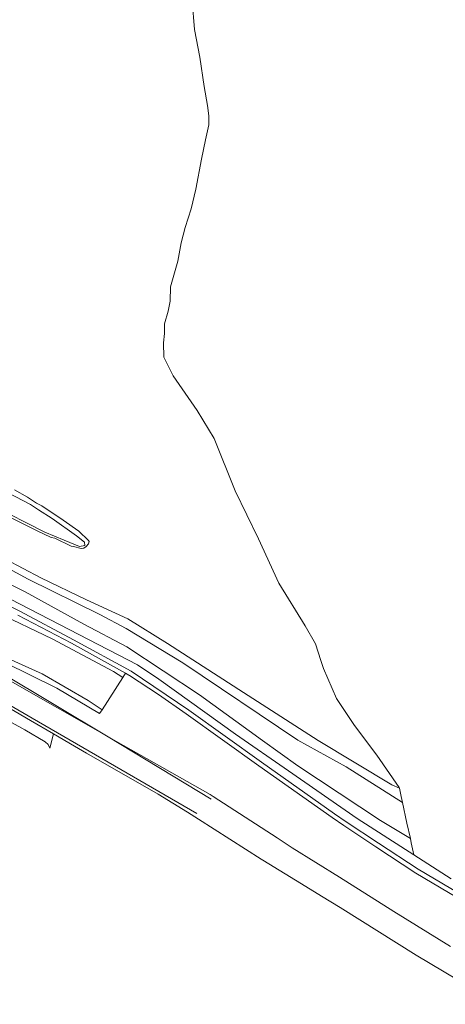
# Model space of a CAD drawing. Header units: metres. Extents: x 131489 to 134032, y 502353 to 503606.
# Tile 87 of 90: x 133717 to 133805, y 503037 to 503242. Entities that reach past the tile are written whole.
import ezdxf

# ---------------------------------------------------------------- set-up
doc = ezdxf.new("R2010")
doc.units = ezdxf.units.M
for name, color, linetype, lineweight in [('B-WE-GR-GRAS-GV', 60, 'Continuous', 13), ('B-WE-GW-TALUD_KRUIN-G', 90, 'Continuous', 18), ('B-WE-OG-WATER_SLOOT-GV', 120, 'Continuous', 18), ('B-WE-OG-WEG-GV', 7, 'Continuous', 18), ('B-WE-VH-VERHARDING_ASFALT-GV', 252, 'Continuous', 18), ('B-WE-VH-VERHARDING_GRASBETONSTEEN-GV', 70, 'Continuous', 18), ('B-WE-VW-MARKERING-G', 7, 'Continuous', 18)]:
    doc.layers.add(name, color=color, linetype=linetype, lineweight=lineweight)

msp = doc.modelspace()

# ---------------------------------------------------------------- linework, layer by layer
at = {"layer": 'B-WE-GR-GRAS-GV', "flags": 128}
for points in [[(133709.912, 503131.633), (133721.022, 503125.846), (133730.472, 503121.267), (133739.053, 503117.353), (133747.285, 503112.249), (133763.037, 503102.077), (133778.581, 503092.072), (133793.882, 503082.852), (133795.415, 503082.197), (133795.379, 503082.36), (133790.718, 503089.028), (133786.105, 503095.186), (133782.361, 503100.833), (133779.67, 503107.002), (133779.102, 503108.687), (133778.02, 503112.144), (133775.89, 503115.889), (133770.388, 503124.712), (133766.155, 503133.93), (133761.367, 503143.93), (133756.967, 503154.778), (133753.462, 503160.606), (133748.44, 503167.794), (133746.512, 503171.624), (133746.437, 503174.643), (133746.65, 503176.525), (133746.644, 503178.57), (133747.428, 503181.216), (133747.831, 503183.262), (133747.905, 503186.234), (133749.444, 503191.581), (133750.143, 503195.346), (133750.925, 503198.537), (133752.168, 503202.439), (133753.139, 503206.477), (133754.349, 503212.75), (133755.21, 503216.733), (133755.883, 503219.87), (133755.851, 503221.697), (133755.573, 503223.877), (133754.88, 503227.828), (133754.019, 503233.878), (133752.885, 503239.655), (133752.406, 503245.624)], [(133715.513, 503144.132), (133718.24, 503142.605), (133720.105, 503141.37), (133721.219, 503140.762), (133725.619, 503137.833), (133728.849, 503135.532), (133730.894, 503133.622), (133731.036, 503133.352), (133730.876, 503132.933), (133730.413, 503132.377), (133729.885, 503131.993), (133729.391, 503131.908), (133727.807, 503132.352), (133727.261, 503132.389), (133723.901, 503134.094), (133723.167, 503134.208), (133720.106, 503135.635), (133710.346, 503140.499)], [(133702.829, 503133.92), (133718.355, 503125.58), (133733.256, 503118.267), (133738.723, 503115.357), (133750.443, 503108.22), (133774.342, 503092.144), (133784.371, 503086.613), (133796.07, 503079.195), (133795.793, 503080.467), (133795.415, 503082.197), (133793.882, 503082.852), (133778.581, 503092.072), (133763.037, 503102.077), (133747.285, 503112.249), (133739.053, 503117.353), (133730.472, 503121.267), (133721.022, 503125.846), (133709.912, 503131.633)], [(133704.46, 503126.642), (133741.032, 503107.822), (133745.474, 503104.807), (133761.431, 503093.421), (133772.429, 503085.805), (133786.669, 503075.87), (133798.43, 503068.392), (133797.886, 503070.882), (133797.701, 503071.73), (133791.513, 503075.478), (133774.354, 503086.841), (133767.016, 503092.08), (133753.928, 503101.572), (133738.85, 503111.498), (133729.914, 503116.242), (133717.705, 503122.936), (133703.353, 503130.036)], [(133708.474, 503111.679), (133721.291, 503105.932), (133730.823, 503100.392), (133733.694, 503098.418), (133737.982, 503105.161), (133736.067, 503106.393), (133723.378, 503113.181), (133711.728, 503118.717)]]:
    msp.add_lwpolyline(points, dxfattribs=at)
at = {"layer": 'B-WE-GW-TALUD_KRUIN-G', "flags": 128}
msp.add_lwpolyline([(133704.46, 503126.642), (133741.032, 503107.822), (133745.474, 503104.807), (133761.431, 503093.421), (133772.429, 503085.805), (133786.669, 503075.87), (133798.43, 503068.392)], dxfattribs=at)
at = {"layer": 'B-WE-OG-WATER_SLOOT-GV', "flags": 128}
for points in [[(133709.385, 503146.01), (133718.819, 503141.05), (133720.536, 503139.981), (133723.315, 503138.148), (133728.412, 503134.568), (133730.055, 503133.256), (133730.128, 503132.58), (133729.023, 503132.366), (133725.845, 503133.638), (133721.788, 503135.346), (133710.595, 503140.989)], [(133710.595, 503140.989), (133721.788, 503135.346), (133725.845, 503133.638), (133729.023, 503132.366), (133730.128, 503132.58), (133730.055, 503133.256), (133728.412, 503134.568), (133723.315, 503138.148), (133720.536, 503139.981), (133718.819, 503141.05), (133709.385, 503146.01)], [(133710.346, 503140.499), (133720.106, 503135.635), (133723.167, 503134.208), (133723.901, 503134.094), (133727.261, 503132.389), (133727.807, 503132.352), (133729.391, 503131.908), (133729.885, 503131.993), (133730.413, 503132.377), (133730.876, 503132.933), (133731.036, 503133.352), (133730.894, 503133.622), (133728.849, 503135.532), (133725.619, 503137.833), (133721.219, 503140.762), (133720.105, 503141.37), (133718.24, 503142.605), (133715.513, 503144.132)]]:
    msp.add_lwpolyline(points, dxfattribs=at)
at = {"layer": 'B-WE-OG-WEG-GV', "flags": 128}
for points in [[(133806.208, 503063.356), (133798.441, 503068.341), (133798.43, 503068.392), (133786.669, 503075.87), (133772.429, 503085.805), (133761.431, 503093.421), (133745.474, 503104.807), (133741.032, 503107.822), (133704.46, 503126.642)], [(133707.707, 503123.301), (133716.628, 503118.929), (133727.746, 503112.987), (133739.772, 503106.491), (133751.684, 503098.399), (133766.81, 503087.584), (133781.984, 503076.894), (133784.404, 503075.203), (133791.076, 503070.788), (133799.356, 503065.366), (133809.477, 503059.355)], [(133711.728, 503118.717), (133723.378, 503113.181), (133736.067, 503106.393), (133737.982, 503105.161), (133738.572, 503106.043), (133727.368, 503112.279), (133716.204, 503118.102)], [(133713.491, 503108.304), (133724.343, 503102.96), (133733.189, 503097.706), (133733.694, 503098.418), (133730.823, 503100.392), (133721.291, 503105.932), (133708.474, 503111.679)], [(133708.979, 503099.062), (133717.638, 503094.29), (133721.886, 503091.821), (133722.503, 503091.231), (133722.89, 503090.498), (133723.638, 503093.452), (133718.868, 503096.22), (133709.201, 503101.874)]]:
    msp.add_lwpolyline(points, dxfattribs=at)
at = {"layer": 'B-WE-VH-VERHARDING_ASFALT-GV', "flags": 128}
for points in [[(133809.477, 503059.355), (133799.356, 503065.366), (133791.076, 503070.788), (133784.404, 503075.203), (133781.984, 503076.894), (133766.81, 503087.584), (133751.684, 503098.399), (133739.772, 503106.491), (133727.746, 503112.987), (133716.628, 503118.929), (133707.707, 503123.301)], [(133716.204, 503118.102), (133727.368, 503112.279), (133738.572, 503106.043), (133739.245, 503105.668), (133739.397, 503105.584), (133745.392, 503101.659), (133751.152, 503097.637), (133766.272, 503086.826), (133781.45, 503076.133), (133783.881, 503074.434), (133790.565, 503070.011), (133798.864, 503064.577), (133809.006, 503058.553)], [(133806.043, 503049.347), (133794.306, 503056.606), (133783.01, 503063.757), (133773.153, 503069.833), (133770.053, 503071.851), (133756.798, 503080.479), (133756.169, 503080.889), (133738.177, 503091.026), (133712.142, 503105.846)], [(133709.201, 503101.874), (133718.868, 503096.22), (133723.638, 503093.452), (133727.97, 503090.938), (133730.503, 503089.468), (133745.331, 503080.971), (133751.448, 503077.241), (133753.737, 503075.777), (133766.749, 503067.453), (133767.077, 503067.253), (133775.132, 503062.325), (133779.247, 503059.808), (133783.143, 503057.425), (133798.938, 503047.558), (133815.987, 503037.336)]]:
    msp.add_lwpolyline(points, dxfattribs=at)
at = {"layer": 'B-WE-VH-VERHARDING_GRASBETONSTEEN-GV', "flags": 128}
msp.add_lwpolyline([(133703.353, 503130.036), (133717.705, 503122.936), (133729.914, 503116.242), (133738.85, 503111.498), (133753.928, 503101.572), (133767.016, 503092.08), (133774.354, 503086.841), (133791.513, 503075.478), (133797.701, 503071.73), (133797.004, 503074.921), (133796.07, 503079.195), (133784.371, 503086.613), (133774.342, 503092.144), (133750.443, 503108.22), (133738.723, 503115.357), (133733.256, 503118.267), (133718.355, 503125.58), (133702.829, 503133.92)], dxfattribs=at)
at = {"layer": 'B-WE-VW-MARKERING-G', "flags": 128}
for points in [[(133756.342, 503079.906), (133734.964, 503092.817), (133712.527, 503106.258), (133692.631, 503116.101), (133683.317, 503120.017), (133670.405, 503125.308), (133655.589, 503130.494), (133642.148, 503136.527), (133627.543, 503144.358), (133613.785, 503153.248), (133594.946, 503166.901), (133579.812, 503178.543), (133568.276, 503185.845), (133561.503, 503189.232), (133556.423, 503191.031), (133549.65, 503192.83), (133542.982, 503193.888), (133535.574, 503193.994), (133524.884, 503192.724), (133519.064, 503191.666), (133516.497, 503191.022)], [(133518.111, 503187.433), (133525.308, 503189.337), (133530.412, 503190.043), (133535.574, 503190.184), (133540.4, 503190.209), (133545.205, 503189.655), (133552.887, 503187.718), (133560.868, 503184.892), (133571.345, 503178.754), (133584.68, 503169.758), (133596.428, 503160.551), (133610.504, 503150.497), (133623.627, 503142.03), (133637.703, 503134.516), (133655.166, 503127.107), (133670.194, 503121.604), (133686.175, 503114.937), (133701.415, 503106.999), (133719.195, 503096.733), (133753.379, 503076.942)]]:
    msp.add_lwpolyline(points, dxfattribs=at)

doc.saveas('drawing.dxf')
